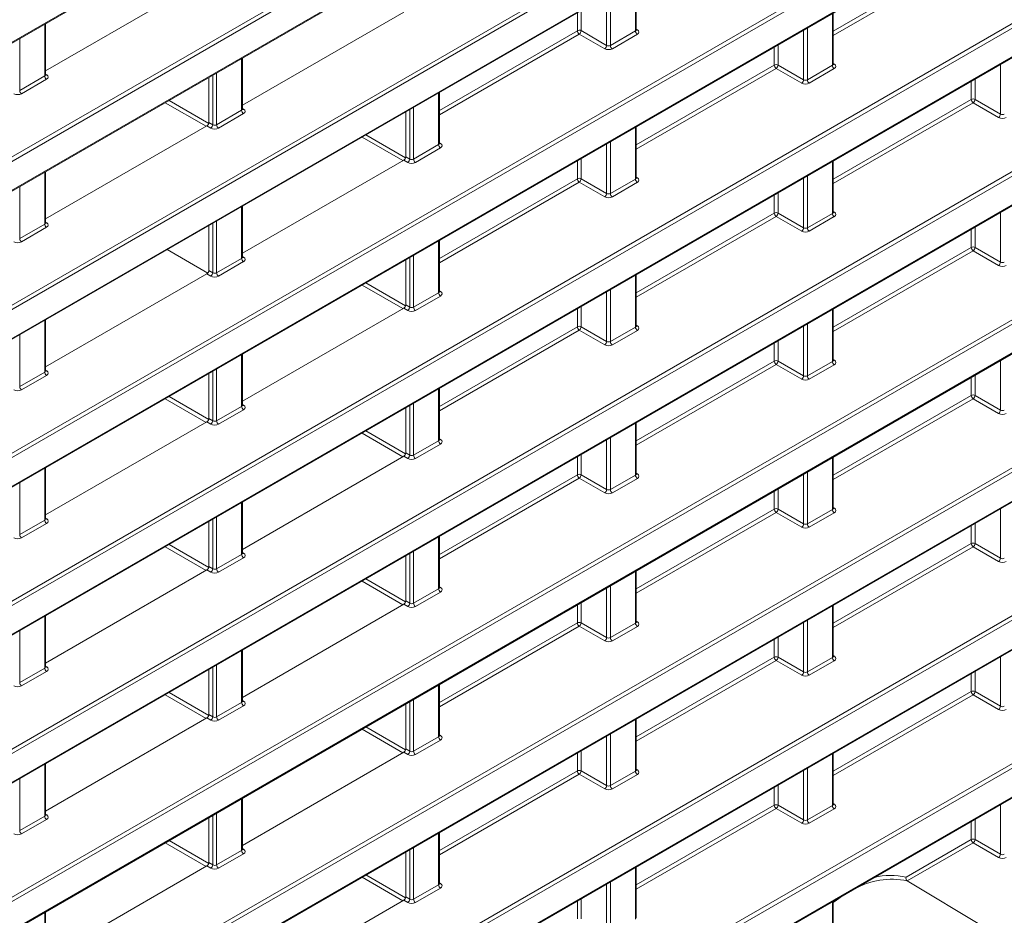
# Model space of a CAD drawing. Header units: millimetres. Extents: x 0 to 1118, y 0 to 864.
# Tile 72 of 156: x 944 to 962, y 279 to 296. Entities that reach past the tile are written whole.
import ezdxf

# ---------------------------------------------------------------- set-up
doc = ezdxf.new("R2010")
doc.units = ezdxf.units.MM

msp = doc.modelspace()

# ---------------------------------------------------------------- linework, layer by layer
at = {"color": 9, "linetype": 'Continuous', "lineweight": 0}
for p, q in [((876.84, 235.544), (1024.903, 321.019)), ((1024.938, 320.958), (876.875, 235.483)), ((876.875, 234.951), (1024.938, 320.426)), ((876.84, 232.82), (1024.903, 318.295)), ((1024.938, 318.234), (876.875, 232.759)), ((876.875, 232.227), (1024.938, 317.702)), ((876.875, 256.743), (969.407, 310.161)), ((876.84, 254.612), (969.372, 308.03)), ((969.407, 307.969), (876.875, 254.551)), ((876.875, 254.019), (969.407, 307.437)), ((876.84, 251.888), (969.372, 305.306)), ((969.407, 305.245), (876.875, 251.827)), ((876.875, 251.295), (969.407, 304.713)), ((876.84, 249.164), (969.372, 302.582)), ((969.407, 302.521), (876.875, 249.103)), ((876.875, 248.571), (969.407, 301.989)), ((876.84, 246.44), (969.372, 299.858)), ((969.407, 299.797), (876.875, 246.379)), ((876.875, 245.847), (969.407, 299.265)), ((959.239, 295.772), (961.778, 297.238)), ((961.813, 297.177), (959.239, 295.691)), ((955.6, 295.773), (955.6, 296.725)), ((955.139, 296.459), (955.139, 295.507)), ((955.069, 295.508), (955.069, 296.419)), ((954.53, 295.778), (954.53, 296.108)), ((954.6, 296.148), (954.6, 295.779)), ((959.224, 295.141), (959.224, 296.093)), ((944.728, 294.945), (944.728, 295.897)), ((876.84, 243.716), (967.117, 295.832)), ((967.151, 295.771), (876.875, 243.655)), ((951.991, 294.312), (954.53, 295.778)), ((954.565, 295.717), (951.991, 294.231)), ((955.034, 295.447), (954.565, 295.717)), ((954.6, 295.779), (955.069, 295.508)), ((955.139, 295.507), (955.6, 295.773)), ((955.615, 295.807), (955.636, 295.794)), ((958.693, 294.876), (958.693, 295.787)), ((958.763, 295.827), (958.763, 294.875)), ((944.268, 295.631), (944.268, 294.679)), ((955.635, 295.712), (955.174, 295.446)), ((958.154, 295.146), (958.154, 295.476)), ((958.224, 295.516), (958.224, 295.147)), ((948.352, 294.313), (948.352, 295.265)), ((959.239, 295.175), (959.26, 295.162)), ((876.875, 243.123), (966.717, 294.988)), ((947.891, 294.999), (947.891, 294.047)), ((955.615, 293.68), (958.154, 295.146)), ((958.189, 295.085), (955.615, 293.599)), ((958.658, 294.815), (958.189, 295.085)), ((958.224, 295.147), (958.693, 294.876)), ((958.763, 294.875), (959.224, 295.141)), ((959.259, 295.08), (958.798, 294.814)), ((962.317, 294.244), (962.317, 295.155)), ((944.268, 294.679), (944.728, 294.945)), ((944.763, 294.884), (944.302, 294.618)), ((944.743, 294.979), (944.764, 294.966)), ((947.821, 294.048), (947.821, 294.959)), ((961.778, 294.514), (961.778, 294.844)), ((961.848, 294.884), (961.848, 294.515)), ((951.976, 293.681), (951.976, 294.633)), ((947.697, 294.019), (946.945, 294.453)), ((947.016, 294.494), (947.746, 294.073)), ((959.239, 293.048), (961.778, 294.514)), ((961.813, 294.453), (959.239, 292.967)), ((962.282, 294.183), (961.813, 294.453)), ((961.848, 294.515), (962.317, 294.244)), ((947.891, 294.047), (948.352, 294.313)), ((948.367, 294.347), (948.388, 294.334)), ((951.445, 293.416), (951.445, 294.327)), ((951.515, 294.367), (951.515, 293.415)), ((947.749, 294.09), (947.821, 294.048)), ((948.387, 294.252), (947.926, 293.986)), ((947.786, 293.987), (947.713, 294.029)), ((955.6, 293.049), (955.6, 294.001)), ((951.321, 293.387), (950.569, 293.821)), ((950.64, 293.862), (951.37, 293.441)), ((955.139, 293.735), (955.139, 292.783)), ((951.515, 293.415), (951.976, 293.681)), ((952.011, 293.62), (951.55, 293.354)), ((951.991, 293.715), (952.012, 293.702)), ((955.069, 292.784), (955.069, 293.695)), ((951.41, 293.355), (951.337, 293.396)), ((951.373, 293.458), (951.445, 293.416)), ((954.53, 293.054), (954.53, 293.384)), ((954.6, 293.424), (954.6, 293.054)), ((959.224, 292.417), (959.224, 293.369)), ((944.728, 292.221), (944.728, 293.173)), ((951.991, 291.588), (954.53, 293.054)), ((954.6, 293.054), (955.069, 292.784)), ((955.139, 292.783), (955.6, 293.049)), ((955.615, 293.083), (955.636, 293.07)), ((958.693, 292.152), (958.693, 293.063)), ((958.763, 293.103), (958.763, 292.151)), ((876.84, 240.992), (966.681, 292.856)), ((944.268, 292.907), (944.268, 291.955)), ((954.565, 292.993), (951.991, 291.507)), ((955.034, 292.723), (954.565, 292.993)), ((955.635, 292.988), (955.174, 292.722)), ((966.716, 292.795), (876.875, 240.931)), ((958.154, 292.422), (958.154, 292.752)), ((958.224, 292.792), (958.224, 292.422)), ((876.875, 240.399), (967.149, 292.513)), ((948.352, 291.589), (948.352, 292.541)), ((959.239, 292.451), (959.26, 292.438)), ((947.891, 292.275), (947.891, 291.323)), ((955.615, 290.956), (958.154, 292.422)), ((958.189, 292.361), (955.615, 290.875)), ((958.658, 292.091), (958.189, 292.361)), ((958.224, 292.422), (958.693, 292.152)), ((958.763, 292.151), (959.224, 292.417)), ((959.259, 292.356), (958.798, 292.09)), ((962.317, 291.52), (962.317, 292.431)), ((944.268, 291.955), (944.728, 292.221)), ((944.763, 292.16), (944.302, 291.894)), ((944.743, 292.255), (944.764, 292.242)), ((947.821, 291.324), (947.821, 292.235)), ((961.778, 291.79), (961.778, 292.12)), ((961.848, 292.16), (961.848, 291.79)), ((951.976, 290.957), (951.976, 291.909)), ((959.239, 290.324), (961.778, 291.79)), ((961.813, 291.729), (959.239, 290.243)), ((962.282, 291.459), (961.813, 291.729)), ((961.848, 291.79), (962.317, 291.52)), ((876.84, 238.268), (969.372, 291.685)), ((969.407, 291.625), (876.875, 238.207)), ((947.891, 291.323), (948.352, 291.589)), ((948.367, 291.623), (948.388, 291.61)), ((951.445, 290.692), (951.445, 291.603)), ((951.515, 291.643), (951.515, 290.691)), ((947.749, 291.366), (947.821, 291.324)), ((948.387, 291.528), (947.926, 291.262)), ((947.786, 291.263), (947.713, 291.304)), ((955.6, 290.325), (955.6, 291.277)), ((876.875, 237.675), (969.407, 291.092)), ((951.321, 290.663), (950.569, 291.097)), ((950.64, 291.138), (951.37, 290.716)), ((955.139, 291.011), (955.139, 290.059)), ((951.515, 290.691), (951.976, 290.957)), ((952.011, 290.896), (951.55, 290.63)), ((951.991, 290.991), (952.012, 290.978)), ((955.069, 290.06), (955.069, 290.971)), ((951.41, 290.631), (951.337, 290.672)), ((951.373, 290.734), (951.445, 290.692)), ((954.53, 290.33), (954.53, 290.66)), ((954.6, 290.7), (954.6, 290.33)), ((959.224, 289.693), (959.224, 290.645)), ((944.728, 289.497), (944.728, 290.449)), ((951.991, 288.864), (954.53, 290.33)), ((954.6, 290.33), (955.069, 290.06)), ((955.139, 290.059), (955.6, 290.325)), ((955.615, 290.359), (955.636, 290.346)), ((958.693, 289.428), (958.693, 290.339)), ((958.763, 290.379), (958.763, 289.427)), ((944.268, 290.183), (944.268, 289.231)), ((954.565, 290.269), (951.991, 288.783)), ((955.034, 289.998), (954.565, 290.269)), ((955.635, 290.264), (955.174, 289.998)), ((958.154, 289.698), (958.154, 290.028)), ((958.224, 290.068), (958.224, 289.698)), ((948.352, 288.865), (948.352, 289.817)), ((955.615, 288.232), (958.154, 289.698)), ((958.189, 289.637), (955.615, 288.151)), ((958.658, 289.366), (958.189, 289.637)), ((958.224, 289.698), (958.693, 289.428)), ((958.763, 289.427), (959.224, 289.693)), ((959.259, 289.632), (958.798, 289.366)), ((959.239, 289.727), (959.26, 289.714)), ((962.317, 288.796), (962.317, 289.707)), ((944.268, 289.231), (944.728, 289.497)), ((944.763, 289.436), (944.302, 289.17)), ((944.743, 289.531), (944.764, 289.518)), ((947.821, 288.6), (947.821, 289.511)), ((947.891, 289.551), (947.891, 288.599)), ((961.778, 289.066), (961.778, 289.396)), ((961.848, 289.436), (961.848, 289.066)), ((947.016, 289.046), (947.746, 288.624)), ((951.976, 288.233), (951.976, 289.185)), ((959.239, 287.6), (961.778, 289.066)), ((961.848, 289.066), (962.317, 288.796)), ((947.697, 288.571), (946.945, 289.005)), ((947.891, 288.599), (948.352, 288.865)), ((948.367, 288.899), (948.388, 288.886)), ((951.445, 287.968), (951.445, 288.879)), ((951.515, 288.919), (951.515, 287.967)), ((961.813, 289.005), (959.239, 287.519)), ((962.282, 288.734), (961.813, 289.005)), ((948.387, 288.804), (947.926, 288.538)), ((947.786, 288.538), (947.713, 288.58)), ((947.749, 288.642), (947.821, 288.6)), ((955.6, 287.601), (955.6, 288.553)), ((951.321, 287.939), (950.569, 288.373)), ((950.64, 288.414), (951.37, 287.992)), ((955.139, 288.287), (955.139, 287.335)), ((951.515, 287.967), (951.976, 288.233)), ((952.011, 288.172), (951.55, 287.906)), ((951.991, 288.267), (952.012, 288.254)), ((955.069, 287.336), (955.069, 288.247)), ((951.41, 287.906), (951.337, 287.948)), ((951.373, 288.01), (951.445, 287.968)), ((954.53, 287.606), (954.53, 287.936)), ((954.6, 287.976), (954.6, 287.606)), ((959.224, 286.969), (959.224, 287.921)), ((944.728, 286.773), (944.728, 287.725)), ((951.991, 286.14), (954.53, 287.606)), ((954.6, 287.606), (955.069, 287.336)), ((955.139, 287.335), (955.6, 287.601)), ((955.615, 287.635), (955.636, 287.622)), ((958.693, 286.704), (958.693, 287.615)), ((958.763, 287.655), (958.763, 286.703)), ((944.268, 287.459), (944.268, 286.507)), ((954.565, 287.545), (951.991, 286.059)), ((955.034, 287.274), (954.565, 287.545)), ((955.635, 287.54), (955.174, 287.274)), ((958.154, 286.974), (958.154, 287.304)), ((958.224, 287.344), (958.224, 286.974)), ((948.352, 286.141), (948.352, 287.093)), ((955.615, 285.508), (958.154, 286.974)), ((958.189, 286.913), (955.615, 285.427)), ((958.658, 286.642), (958.189, 286.913)), ((958.224, 286.974), (958.693, 286.704)), ((958.763, 286.703), (959.224, 286.969)), ((959.259, 286.908), (958.798, 286.642)), ((959.239, 287.003), (959.26, 286.99)), ((962.317, 286.072), (962.317, 286.983)), ((944.268, 286.507), (944.728, 286.773)), ((944.763, 286.712), (944.302, 286.446)), ((944.743, 286.807), (944.764, 286.794)), ((947.821, 285.876), (947.821, 286.787)), ((947.891, 286.827), (947.891, 285.875)), ((961.778, 286.342), (961.778, 286.672)), ((961.848, 286.712), (961.848, 286.342)), ((947.016, 286.322), (947.746, 285.9)), ((951.976, 285.509), (951.976, 286.461)), ((959.239, 284.876), (961.778, 286.342)), ((961.848, 286.342), (962.317, 286.072)), ((947.697, 285.847), (946.945, 286.281)), ((947.891, 285.875), (948.352, 286.141)), ((948.367, 286.175), (948.388, 286.162)), ((951.445, 285.244), (951.445, 286.155)), ((951.515, 286.195), (951.515, 285.243)), ((961.813, 286.281), (959.239, 284.795)), ((962.282, 286.01), (961.813, 286.281)), ((948.387, 286.08), (947.926, 285.814)), ((947.786, 285.814), (947.713, 285.856)), ((947.749, 285.918), (947.821, 285.876)), ((955.6, 284.877), (955.6, 285.829)), ((951.321, 285.215), (950.569, 285.649)), ((950.64, 285.69), (951.37, 285.268)), ((951.515, 285.243), (951.976, 285.509)), ((952.011, 285.448), (951.55, 285.182)), ((951.991, 285.543), (952.012, 285.53)), ((955.069, 284.612), (955.069, 285.523)), ((955.139, 285.563), (955.139, 284.611)), ((951.41, 285.182), (951.337, 285.224)), ((951.373, 285.286), (951.445, 285.244)), ((954.53, 284.882), (954.53, 285.212)), ((954.6, 285.252), (954.6, 284.882)), ((959.224, 284.245), (959.224, 285.197)), ((944.728, 284.049), (944.728, 285.001)), ((951.991, 283.416), (954.53, 284.882)), ((954.6, 284.882), (955.069, 284.612)), ((955.139, 284.611), (955.6, 284.877)), ((955.615, 284.911), (955.636, 284.898)), ((958.693, 283.98), (958.693, 284.891)), ((958.763, 284.931), (958.763, 283.979)), ((944.268, 284.735), (944.268, 283.783)), ((954.565, 284.821), (951.991, 283.335)), ((955.034, 284.55), (954.565, 284.821)), ((955.635, 284.816), (955.174, 284.55)), ((958.154, 284.25), (958.154, 284.579)), ((958.224, 284.62), (958.224, 284.25)), ((948.352, 283.417), (948.352, 284.369)), ((955.615, 282.784), (958.154, 284.25)), ((958.189, 284.189), (955.615, 282.703)), ((958.658, 283.918), (958.189, 284.189)), ((958.224, 284.25), (958.693, 283.98)), ((958.763, 283.979), (959.224, 284.245)), ((959.259, 284.184), (958.798, 283.918)), ((959.239, 284.279), (959.26, 284.266)), ((962.317, 283.348), (962.317, 284.259)), ((944.268, 283.783), (944.728, 284.049)), ((944.763, 283.988), (944.302, 283.722)), ((944.743, 284.083), (944.764, 284.07)), ((947.821, 283.152), (947.821, 284.063)), ((947.891, 284.103), (947.891, 283.151)), ((961.778, 283.618), (961.778, 283.947)), ((961.848, 283.988), (961.848, 283.618)), ((947.016, 283.598), (947.746, 283.176)), ((951.976, 282.785), (951.976, 283.737)), ((959.239, 282.152), (961.778, 283.618)), ((961.848, 283.618), (962.317, 283.348)), ((947.697, 283.123), (946.945, 283.557)), ((947.891, 283.151), (948.352, 283.417)), ((948.367, 283.451), (948.388, 283.438)), ((951.445, 282.52), (951.445, 283.431)), ((951.515, 283.471), (951.515, 282.518)), ((961.813, 283.557), (959.239, 282.071)), ((962.282, 283.286), (961.813, 283.557)), ((948.387, 283.356), (947.926, 283.09)), ((947.786, 283.09), (947.713, 283.132)), ((947.749, 283.193), (947.821, 283.152)), ((955.6, 282.153), (955.6, 283.105)), ((951.321, 282.491), (950.569, 282.925)), ((950.64, 282.966), (951.37, 282.544)), ((951.515, 282.518), (951.976, 282.785)), ((952.011, 282.724), (951.55, 282.458)), ((951.991, 282.819), (952.012, 282.806)), ((955.069, 281.888), (955.069, 282.799)), ((955.139, 282.839), (955.139, 281.886)), ((951.41, 282.458), (951.337, 282.5)), ((951.373, 282.561), (951.445, 282.52)), ((954.53, 282.158), (954.53, 282.487)), ((954.6, 282.528), (954.6, 282.158)), ((959.224, 281.52), (959.224, 282.473)), ((944.728, 281.325), (944.728, 282.277)), ((951.991, 280.692), (954.53, 282.158)), ((954.6, 282.158), (955.069, 281.888)), ((955.139, 281.886), (955.6, 282.153)), ((955.615, 282.187), (955.636, 282.174)), ((958.693, 281.255), (958.693, 282.167)), ((958.763, 282.207), (958.763, 281.254)), ((944.268, 282.011), (944.268, 281.058)), ((954.565, 282.097), (951.991, 280.611)), ((955.034, 281.826), (954.565, 282.097)), ((955.635, 282.092), (955.174, 281.826)), ((958.154, 281.526), (958.154, 281.855)), ((958.224, 281.896), (958.224, 281.526)), ((948.352, 280.692), (948.352, 281.645)), ((955.615, 280.06), (958.154, 281.526)), ((958.189, 281.465), (955.615, 279.979)), ((958.658, 281.194), (958.189, 281.465)), ((958.224, 281.526), (958.693, 281.255)), ((958.763, 281.254), (959.224, 281.52)), ((959.259, 281.46), (958.798, 281.194)), ((959.239, 281.555), (959.26, 281.542)), ((962.317, 280.623), (962.317, 281.535)), ((944.268, 281.058), (944.728, 281.325)), ((944.763, 281.264), (944.302, 280.998)), ((944.743, 281.359), (944.764, 281.346)), ((947.821, 280.427), (947.821, 281.339)), ((947.891, 281.379), (947.891, 280.426)), ((961.778, 280.894), (961.778, 281.223)), ((961.848, 281.264), (961.848, 280.894)), ((947.016, 280.873), (947.746, 280.452)), ((951.976, 280.06), (951.976, 281.013)), ((960.579, 280.201), (961.778, 280.894)), ((961.848, 280.894), (962.317, 280.623)), ((947.697, 280.399), (946.945, 280.833)), ((947.891, 280.426), (948.352, 280.692)), ((948.367, 280.727), (948.388, 280.714)), ((951.445, 279.795), (951.445, 280.707)), ((951.515, 280.747), (951.515, 279.794)), ((961.813, 280.833), (960.602, 280.134)), ((962.282, 280.562), (961.813, 280.833)), ((948.387, 280.632), (947.926, 280.366)), ((947.786, 280.366), (947.713, 280.408)), ((947.749, 280.469), (947.821, 280.427)), ((955.6, 279.428), (955.6, 280.381)), ((951.321, 279.767), (950.569, 280.201)), ((950.639, 280.241), (951.37, 279.82)), ((951.515, 279.794), (951.976, 280.06)), ((952.011, 280), (951.55, 279.734)), ((951.991, 280.095), (952.012, 280.082)), ((955.069, 279.163), (955.069, 280.075)), ((955.139, 280.115), (955.139, 279.162)), ((951.41, 279.734), (951.337, 279.776)), ((951.373, 279.837), (951.445, 279.795)), ((954.6, 279.804), (954.6, 279.434)), ((954.53, 279.434), (954.53, 279.763)), ((959.224, 279.008), (959.224, 279.749)), ((944.728, 278.6), (944.728, 279.553))]:
    msp.add_line(p, q, dxfattribs=at)
at = {"color": 7, "linetype": 'Continuous', "lineweight": 15}
for p, q in [((876.864, 234.928), (1024.927, 320.403)), ((876.864, 232.204), (1024.927, 317.679)), ((876.864, 256.72), (969.396, 310.138)), ((876.864, 253.996), (969.396, 307.414)), ((876.864, 251.272), (969.396, 304.69)), ((876.864, 248.548), (969.396, 301.966)), ((876.864, 245.824), (969.396, 299.242)), ((947.713, 296.753), (944.743, 295.038)), ((955.615, 295.794), (955.615, 296.734)), ((951.337, 296.121), (948.367, 294.406)), ((959.239, 295.162), (959.239, 296.102)), ((944.743, 294.966), (944.743, 295.906)), ((948.367, 294.334), (948.367, 295.274)), ((876.864, 243.1), (966.706, 294.965)), ((947.749, 294.09), (947.749, 294.917)), ((951.991, 293.702), (951.991, 294.642)), ((951.373, 293.458), (951.373, 294.285)), ((947.713, 294.029), (944.743, 292.314)), ((955.615, 293.07), (955.615, 294.01)), ((951.337, 293.396), (948.367, 291.682)), ((959.239, 292.438), (959.239, 293.378)), ((944.743, 292.242), (944.743, 293.182)), ((876.864, 240.376), (967.138, 292.49)), ((948.367, 291.61), (948.367, 292.55)), ((947.749, 291.366), (947.749, 292.193)), ((951.991, 290.978), (951.991, 291.918)), ((947.729, 291.318), (946.981, 291.75)), ((951.373, 290.734), (951.373, 291.561)), ((947.713, 291.304), (944.743, 289.59)), ((955.615, 290.346), (955.615, 291.286)), ((876.864, 237.652), (969.396, 291.07)), ((951.337, 290.672), (948.367, 288.958)), ((959.239, 289.714), (959.239, 290.654)), ((944.743, 289.518), (944.743, 290.458)), ((948.367, 288.886), (948.367, 289.826)), ((947.749, 288.642), (947.749, 289.469)), ((951.991, 288.253), (951.991, 289.194)), ((951.373, 288.01), (951.373, 288.837)), ((947.713, 288.58), (944.743, 286.866)), ((955.615, 287.621), (955.615, 288.562)), ((951.337, 287.948), (948.367, 286.234)), ((959.239, 286.989), (959.239, 287.93)), ((944.743, 286.793), (944.743, 287.734)), ((948.367, 286.161), (948.367, 287.102)), ((947.749, 285.918), (947.749, 286.745)), ((951.991, 285.529), (951.991, 286.47)), ((951.373, 285.286), (951.373, 286.113)), ((947.713, 285.856), (944.743, 284.142)), ((955.615, 284.897), (955.615, 285.838)), ((951.337, 285.224), (948.367, 283.509)), ((959.239, 284.265), (959.239, 285.206)), ((944.743, 284.069), (944.743, 285.01)), ((948.367, 283.437), (948.367, 284.378)), ((947.749, 283.193), (947.749, 284.021)), ((951.991, 282.805), (951.991, 283.746)), ((951.373, 282.561), (951.373, 283.389)), ((947.713, 283.132), (944.743, 281.417)), ((955.615, 282.173), (955.615, 283.114)), ((951.337, 282.5), (948.367, 280.785)), ((959.239, 281.541), (959.239, 282.482)), ((944.743, 281.345), (944.743, 282.286)), ((948.367, 280.713), (948.367, 281.654)), ((947.749, 280.469), (947.749, 281.297)), ((951.991, 280.081), (951.991, 281.022)), ((951.373, 279.837), (951.373, 280.665)), ((947.713, 280.408), (944.743, 278.693)), ((955.615, 279.449), (955.615, 280.389)), ((962.027, 279.273), (960.602, 280.134)), ((951.337, 279.776), (948.367, 278.061)), ((959.239, 279.055), (959.239, 279.757)), ((944.743, 278.621), (944.743, 279.561))]:
    msp.add_line(p, q, dxfattribs=at)
at = {"color": 7, "linetype": 'Continuous', "lineweight": 15, "flags": 128}
msp.add_lwpolyline([(959.411, 279.857), (959.273, 279.762), (959.239, 279.737)], dxfattribs=at)
at = {"color": 9, "linetype": 'Continuous', "lineweight": 0}
for centre, radius, start, end in [((954.566, 295.71), 0.077, 63.2338, 117.3435), ((954.607, 295.782), 0.077, 182.6523, 236.7703), ((954.521, 295.783), 0.0793, 303.5222, 356.4778), ((955.677, 295.776), 0.077, 182.6523, 236.7703), ((955.621, 295.817), 0.0278, 257.8973, 303.5269), ((954.99, 295.513), 0.0793, 303.5222, 356.4778), ((955.216, 295.51), 0.077, 182.6523, 236.7703), ((958.19, 295.078), 0.077, 63.2338, 117.3435), ((958.231, 295.15), 0.077, 182.6523, 236.7703), ((958.145, 295.151), 0.0793, 303.5222, 356.4778), ((959.301, 295.144), 0.077, 182.6523, 236.7703), ((959.245, 295.185), 0.0278, 257.8973, 303.5269), ((944.805, 294.948), 0.077, 182.6523, 236.7703), ((944.749, 294.989), 0.0278, 257.7331, 303.5435), ((958.614, 294.881), 0.0793, 303.5222, 356.4778), ((958.84, 294.878), 0.077, 182.6523, 236.7703), ((944.344, 294.682), 0.077, 182.6523, 236.7703), ((961.813, 294.446), 0.077, 63.2338, 117.3435), ((961.855, 294.518), 0.077, 182.6523, 236.7703), ((961.769, 294.519), 0.0793, 303.5222, 356.4778), ((948.429, 294.316), 0.077, 182.6523, 236.7703), ((948.373, 294.357), 0.0278, 257.7331, 303.5435), ((962.238, 294.249), 0.0793, 303.5222, 356.4778), ((947.742, 294.053), 0.0793, 303.5222, 356.4778), ((947.968, 294.05), 0.077, 182.6523, 236.7703), ((952.053, 293.684), 0.077, 182.6523, 236.7703), ((951.997, 293.725), 0.0278, 257.7331, 303.5435), ((951.366, 293.421), 0.0793, 303.5222, 356.4778), ((951.592, 293.418), 0.077, 182.6523, 236.7703), ((954.566, 292.986), 0.077, 63.2338, 117.3435), ((954.607, 293.058), 0.077, 182.6523, 236.7703), ((954.521, 293.059), 0.0793, 303.5222, 356.4778), ((955.677, 293.052), 0.077, 182.6523, 236.7703), ((955.621, 293.093), 0.0278, 257.8973, 303.5269), ((954.99, 292.789), 0.0793, 303.5222, 356.4778), ((955.216, 292.786), 0.077, 182.6523, 236.7703), ((958.19, 292.354), 0.077, 63.2338, 117.3435), ((958.231, 292.426), 0.077, 182.6523, 236.7703), ((958.145, 292.427), 0.0793, 303.5222, 356.4778), ((959.301, 292.42), 0.077, 182.6523, 236.7703), ((959.245, 292.461), 0.0278, 257.8973, 303.5269), ((944.805, 292.224), 0.077, 182.6523, 236.7703), ((944.749, 292.265), 0.0278, 257.7331, 303.5435), ((958.614, 292.157), 0.0793, 303.5222, 356.4778), ((958.84, 292.154), 0.077, 182.6523, 236.7703), ((944.344, 291.958), 0.077, 182.6523, 236.7703), ((961.813, 291.722), 0.077, 63.2338, 117.3435), ((961.855, 291.794), 0.077, 182.6523, 236.7703), ((961.769, 291.795), 0.0793, 303.5222, 356.4778), ((948.429, 291.592), 0.077, 182.6523, 236.7703), ((948.373, 291.633), 0.0278, 257.7331, 303.5435), ((962.238, 291.525), 0.0793, 303.5222, 356.4778), ((947.742, 291.329), 0.0793, 303.5222, 356.4778), ((947.968, 291.326), 0.077, 182.6523, 236.7703), ((952.053, 290.96), 0.077, 182.6523, 236.7703), ((951.997, 291.001), 0.0278, 257.7331, 303.5435), ((951.366, 290.697), 0.0793, 303.5222, 356.4778), ((951.592, 290.694), 0.077, 182.6523, 236.7703), ((954.566, 290.262), 0.077, 63.2338, 117.3435), ((954.607, 290.334), 0.077, 182.6523, 236.7703), ((954.521, 290.335), 0.0793, 303.5222, 356.4778), ((955.677, 290.328), 0.077, 182.6523, 236.7703), ((955.621, 290.369), 0.0278, 257.8973, 303.5269), ((954.99, 290.065), 0.0793, 303.5222, 356.4778), ((955.216, 290.062), 0.077, 182.6523, 236.7703), ((958.19, 289.63), 0.077, 63.2338, 117.3435), ((958.231, 289.702), 0.077, 182.6523, 236.7703), ((958.145, 289.703), 0.0793, 303.5222, 356.4778), ((959.301, 289.696), 0.077, 182.6523, 236.7703), ((959.245, 289.737), 0.0278, 257.8973, 303.5269), ((944.805, 289.5), 0.077, 182.6523, 236.7703), ((944.749, 289.541), 0.0278, 257.7331, 303.5435), ((958.614, 289.433), 0.0793, 303.5222, 356.4778), ((958.84, 289.43), 0.077, 182.6523, 236.7703), ((944.344, 289.234), 0.077, 182.6523, 236.7703), ((961.813, 288.998), 0.077, 63.2338, 117.3435), ((961.855, 289.07), 0.077, 182.6523, 236.7703), ((961.769, 289.071), 0.0793, 303.5222, 356.4778), ((948.429, 288.868), 0.077, 182.6523, 236.7703), ((948.373, 288.909), 0.0278, 257.7331, 303.5435), ((962.238, 288.801), 0.0793, 303.5222, 356.4778), ((947.742, 288.605), 0.0793, 303.5222, 356.4778), ((947.968, 288.602), 0.077, 182.6523, 236.7703), ((952.053, 288.236), 0.077, 182.6523, 236.7703), ((951.997, 288.277), 0.0278, 257.7331, 303.5435), ((951.366, 287.973), 0.0793, 303.5222, 356.4778), ((951.592, 287.97), 0.077, 182.6523, 236.7703), ((954.566, 287.538), 0.077, 63.2338, 117.3435), ((954.607, 287.61), 0.077, 182.6523, 236.7703), ((954.521, 287.611), 0.0793, 303.5222, 356.4778), ((955.677, 287.604), 0.077, 182.6523, 236.7703), ((955.621, 287.645), 0.0278, 257.8973, 303.5269), ((954.99, 287.341), 0.0793, 303.5222, 356.4778), ((955.216, 287.338), 0.077, 182.6523, 236.7703), ((958.19, 286.906), 0.077, 63.2338, 117.3435), ((958.231, 286.978), 0.077, 182.6523, 236.7703), ((958.145, 286.979), 0.0793, 303.5222, 356.4778), ((959.301, 286.972), 0.077, 182.6523, 236.7703), ((959.245, 287.013), 0.0278, 257.8973, 303.5269), ((944.805, 286.776), 0.077, 182.6523, 236.7703), ((944.749, 286.817), 0.0278, 257.7331, 303.5435), ((958.614, 286.708), 0.0793, 303.5222, 356.4778), ((958.84, 286.706), 0.077, 182.6523, 236.7703), ((944.344, 286.51), 0.077, 182.6523, 236.7703), ((961.813, 286.273), 0.077, 63.2338, 117.3435), ((961.855, 286.346), 0.077, 182.6523, 236.7703), ((961.769, 286.347), 0.0793, 303.5222, 356.4778), ((948.429, 286.144), 0.077, 182.6523, 236.7703), ((948.373, 286.185), 0.0278, 257.7331, 303.5435), ((962.238, 286.076), 0.0793, 303.5222, 356.4778), ((947.742, 285.881), 0.0793, 303.5222, 356.4778), ((947.968, 285.878), 0.077, 182.6523, 236.7703), ((952.053, 285.512), 0.077, 182.6523, 236.7703), ((951.997, 285.553), 0.0278, 257.7331, 303.5435), ((951.366, 285.248), 0.0793, 303.5222, 356.4778), ((951.592, 285.246), 0.077, 182.6523, 236.7703), ((954.566, 284.813), 0.077, 63.2338, 117.3435), ((954.607, 284.885), 0.077, 182.6523, 236.7703), ((954.521, 284.887), 0.0793, 303.5222, 356.4778), ((955.677, 284.88), 0.077, 182.6523, 236.7703), ((955.621, 284.921), 0.0278, 257.8973, 303.5269), ((954.99, 284.616), 0.0793, 303.5222, 356.4778), ((955.216, 284.614), 0.077, 182.6523, 236.7703), ((958.19, 284.181), 0.077, 63.2338, 117.3435), ((958.231, 284.253), 0.077, 182.6523, 236.7703), ((958.145, 284.255), 0.0793, 303.5222, 356.4778), ((959.301, 284.248), 0.077, 182.6523, 236.7703), ((959.245, 284.289), 0.0278, 257.8973, 303.5269), ((944.805, 284.052), 0.077, 182.6523, 236.7703), ((944.749, 284.093), 0.0278, 257.7331, 303.5435), ((958.614, 283.984), 0.0793, 303.5222, 356.4778), ((958.84, 283.982), 0.077, 182.6523, 236.7703), ((944.344, 283.786), 0.077, 182.6523, 236.7703), ((961.813, 283.549), 0.077, 63.2338, 117.3435), ((961.855, 283.621), 0.077, 182.6523, 236.7703), ((961.769, 283.623), 0.0793, 303.5222, 356.4778), ((948.429, 283.42), 0.077, 182.6523, 236.7703), ((948.373, 283.461), 0.0278, 257.7331, 303.5435), ((962.238, 283.352), 0.0793, 303.5222, 356.4778), ((947.742, 283.156), 0.0793, 303.5222, 356.4778), ((947.968, 283.154), 0.077, 182.6523, 236.7703), ((952.053, 282.788), 0.077, 182.6523, 236.7703), ((951.997, 282.829), 0.0278, 257.7331, 303.5435), ((951.366, 282.524), 0.0793, 303.5222, 356.4778), ((951.592, 282.522), 0.077, 182.6523, 236.7703), ((954.566, 282.089), 0.077, 63.2338, 117.3435), ((954.607, 282.161), 0.077, 182.6523, 236.7703), ((954.521, 282.163), 0.0793, 303.5222, 356.4778), ((955.677, 282.156), 0.077, 182.6523, 236.7703), ((955.621, 282.197), 0.0278, 257.8973, 303.5269), ((954.99, 281.892), 0.0793, 303.5222, 356.4778), ((955.216, 281.89), 0.077, 182.6523, 236.7703), ((958.19, 281.457), 0.077, 63.2338, 117.3435), ((958.231, 281.529), 0.077, 182.6523, 236.7703), ((958.145, 281.531), 0.0793, 303.5222, 356.4778), ((959.301, 281.524), 0.077, 182.6523, 236.7703), ((959.245, 281.565), 0.0278, 257.8973, 303.5269), ((944.805, 281.328), 0.077, 182.6523, 236.7703), ((944.749, 281.369), 0.0278, 257.7331, 303.5435), ((958.614, 281.26), 0.0793, 303.5222, 356.4778), ((958.84, 281.258), 0.077, 182.6523, 236.7703), ((944.344, 281.062), 0.077, 182.6523, 236.7703), ((961.813, 280.825), 0.077, 63.2338, 117.3435), ((961.855, 280.897), 0.077, 182.6523, 236.7703), ((961.769, 280.899), 0.0793, 303.5222, 356.4778), ((948.429, 280.696), 0.077, 182.6523, 236.7703), ((948.373, 280.737), 0.0278, 257.7331, 303.5435), ((962.238, 280.628), 0.0793, 303.5222, 356.4778), ((947.742, 280.432), 0.0793, 303.5222, 356.4778), ((947.968, 280.43), 0.077, 182.6523, 236.7703), ((952.053, 280.064), 0.077, 182.6523, 236.7703), ((951.997, 280.105), 0.0278, 257.7331, 303.5435), ((951.366, 279.8), 0.0793, 303.5222, 356.4778), ((951.592, 279.798), 0.077, 182.6523, 236.7703)]:
    msp.add_arc(centre, radius, start, end, dxfattribs=at)
at = {"color": 7, "linetype": 'Continuous', "lineweight": 15}
for centre, radius, start, end in [((960.321, 278.739), 1.423, 78.6044, 119.5932), ((960.301, 279.047), 1.187, 76.4527, 104.8541)]:
    msp.add_arc(centre, radius, start, end, dxfattribs=at)
at = {"color": 9, "linetype": 'Continuous', "lineweight": 0}
for centre, major_axis, ratio, start_param, end_param in [((955.565, 295.795), (0.05, -0.0016), 0.597067, 5.516493, 6.301891), ((955.564, 295.754), (0.1, -0.0015), 0.587275, 5.506822, 7.060165), ((955.103, 295.488), (0.1, -0.0015), 0.587275, 3.953479, 5.506822), ((955.104, 295.529), (0.05, -0.0016), 0.597067, 3.96315, 5.516493), ((959.189, 295.163), (0.05, -0.0016), 0.597067, 5.516493, 6.301891), ((959.188, 295.122), (0.1, -0.0015), 0.587275, 5.506822, 7.060165), ((944.693, 294.967), (0.05, -0.0016), 0.597067, 5.516493, 6.301891), ((944.692, 294.926), (0.1, -0.0015), 0.587275, 5.506822, 7.060165), ((958.727, 294.856), (0.1, -0.0015), 0.587275, 3.953479, 5.506822), ((958.728, 294.897), (0.05, -0.0016), 0.597067, 3.96315, 5.516493), ((944.232, 294.66), (0.1, -0.0015), 0.587275, 3.953479, 5.506822), ((948.317, 294.335), (0.05, -0.0016), 0.597067, 5.516493, 6.301891), ((948.316, 294.294), (0.1, -0.0015), 0.587275, 5.506822, 7.060165), ((962.351, 294.224), (0.1, -0.0015), 0.587275, 3.953479, 5.506822), ((962.352, 294.265), (0.05, -0.0016), 0.597067, 3.96315, 5.516493), ((947.855, 294.028), (0.1, -0.0015), 0.587275, 3.953479, 5.506822), ((947.856, 294.069), (0.05, -0.0016), 0.597067, 3.96315, 5.516493), ((951.941, 293.703), (0.05, -0.0016), 0.597067, 5.516493, 6.301891), ((951.94, 293.662), (0.1, -0.0015), 0.587275, 5.506822, 7.060165), ((951.48, 293.437), (0.05, -0.0016), 0.597067, 3.96315, 5.516493), ((951.479, 293.396), (0.1, -0.0015), 0.587275, 3.953479, 5.506822), ((955.565, 293.071), (0.05, -0.0016), 0.597067, 5.516493, 6.301891), ((955.564, 293.03), (0.1, -0.0015), 0.587275, 5.506822, 7.060165), ((955.103, 292.764), (0.1, -0.0015), 0.587275, 3.953479, 5.506822), ((955.104, 292.805), (0.05, -0.0016), 0.597067, 3.96315, 5.516493), ((959.189, 292.439), (0.05, -0.0016), 0.597067, 5.516493, 6.301891), ((959.188, 292.398), (0.1, -0.0015), 0.587275, 5.506822, 7.060165), ((944.693, 292.243), (0.05, -0.0016), 0.597067, 5.516493, 6.301891), ((944.692, 292.202), (0.1, -0.0015), 0.587275, 5.506822, 7.060165), ((958.727, 292.132), (0.1, -0.0015), 0.587275, 3.953479, 5.506822), ((958.728, 292.173), (0.05, -0.0016), 0.597067, 3.96315, 5.516493), ((944.232, 291.936), (0.1, -0.0015), 0.587275, 3.953479, 5.506822), ((948.317, 291.611), (0.05, -0.0016), 0.597067, 5.516493, 6.301891), ((948.316, 291.57), (0.1, -0.0015), 0.587275, 5.506822, 7.060165), ((962.351, 291.5), (0.1, -0.0015), 0.587275, 3.953479, 5.506822), ((962.352, 291.541), (0.05, -0.0016), 0.597067, 3.96315, 5.516493), ((947.855, 291.304), (0.1, -0.0015), 0.587275, 3.953479, 5.506822), ((947.856, 291.345), (0.05, -0.0016), 0.597067, 3.96315, 5.516493), ((951.941, 290.979), (0.05, -0.0016), 0.597067, 5.516493, 6.301891), ((951.94, 290.938), (0.1, -0.0015), 0.587275, 5.506822, 7.060165), ((951.48, 290.713), (0.05, -0.0016), 0.597067, 3.96315, 5.516493), ((951.479, 290.672), (0.1, -0.0015), 0.587275, 3.953479, 5.506822), ((955.565, 290.347), (0.05, -0.0016), 0.597067, 5.516493, 6.301891), ((955.564, 290.306), (0.1, -0.0015), 0.587275, 5.506822, 7.060165), ((955.103, 290.04), (0.1, -0.0015), 0.587275, 3.953479, 5.506822), ((955.104, 290.081), (0.05, -0.0016), 0.597067, 3.96315, 5.516493), ((959.189, 289.715), (0.05, -0.0016), 0.597067, 5.516493, 6.301891), ((959.188, 289.674), (0.1, -0.0015), 0.587275, 5.506822, 7.060165), ((944.693, 289.519), (0.05, -0.0016), 0.597067, 5.516493, 6.301891), ((944.692, 289.478), (0.1, -0.0015), 0.587275, 5.506822, 7.060165), ((958.728, 289.448), (0.05, -0.0016), 0.597067, 3.96315, 5.516493), ((958.727, 289.408), (0.1, -0.0015), 0.587275, 3.953479, 5.506822), ((944.232, 289.212), (0.1, -0.0015), 0.587275, 3.953479, 5.506822), ((948.317, 288.887), (0.05, -0.0016), 0.597067, 5.516493, 6.301891), ((948.316, 288.846), (0.1, -0.0015), 0.587275, 5.506822, 7.060165), ((962.351, 288.776), (0.1, -0.0015), 0.587275, 3.953479, 5.506822), ((962.352, 288.816), (0.05, -0.0016), 0.597067, 3.96315, 5.516493), ((947.855, 288.58), (0.1, -0.0015), 0.587275, 3.953479, 5.506822), ((947.856, 288.62), (0.05, -0.0016), 0.597067, 3.96315, 5.516493), ((951.941, 288.255), (0.05, -0.0016), 0.597067, 5.516493, 6.301891), ((951.94, 288.214), (0.1, -0.0015), 0.587275, 5.506822, 7.060165), ((951.48, 287.988), (0.05, -0.0016), 0.597067, 3.96315, 5.516493), ((951.479, 287.948), (0.1, -0.0015), 0.587275, 3.953479, 5.506822), ((955.565, 287.622), (0.05, -0.0016), 0.597067, 5.516493, 6.301891), ((955.564, 287.582), (0.1, -0.0015), 0.587275, 5.506822, 7.060165), ((955.103, 287.316), (0.1, -0.0015), 0.587275, 3.953479, 5.506822), ((955.104, 287.356), (0.05, -0.0016), 0.597067, 3.96315, 5.516493), ((959.189, 286.99), (0.05, -0.0016), 0.597067, 5.516493, 6.301891), ((959.188, 286.95), (0.1, -0.0015), 0.587275, 5.506822, 7.060165), ((944.693, 286.794), (0.05, -0.0016), 0.597067, 5.516493, 6.301891), ((944.692, 286.754), (0.1, -0.0015), 0.587275, 5.506822, 7.060165), ((958.728, 286.724), (0.05, -0.0016), 0.597067, 3.96315, 5.516493), ((958.727, 286.684), (0.1, -0.0015), 0.587275, 3.953479, 5.506822), ((944.232, 286.488), (0.1, -0.0015), 0.587275, 3.953479, 5.506822), ((948.317, 286.162), (0.05, -0.0016), 0.597067, 5.516493, 6.301891), ((948.316, 286.122), (0.1, -0.0015), 0.587275, 5.506822, 7.060165), ((962.351, 286.052), (0.1, -0.0015), 0.587275, 3.953479, 5.506822), ((962.352, 286.092), (0.05, -0.0016), 0.597067, 3.96315, 5.516493), ((947.855, 285.856), (0.1, -0.0015), 0.587275, 3.953479, 5.506822), ((947.856, 285.896), (0.05, -0.0016), 0.597067, 3.96315, 5.516493), ((951.941, 285.53), (0.05, -0.0016), 0.597067, 5.516493, 6.301891), ((951.94, 285.49), (0.1, -0.0015), 0.587275, 5.506822, 7.060165), ((951.48, 285.264), (0.05, -0.0016), 0.597067, 3.96315, 5.516493), ((951.479, 285.224), (0.1, -0.0015), 0.587275, 3.953479, 5.506822), ((955.565, 284.898), (0.05, -0.0016), 0.597067, 5.516493, 6.301891), ((955.564, 284.858), (0.1, -0.0015), 0.587275, 5.506822, 7.060165), ((955.103, 284.592), (0.1, -0.0015), 0.587275, 3.953479, 5.506822), ((955.104, 284.632), (0.05, -0.0016), 0.597067, 3.96315, 5.516493), ((959.189, 284.266), (0.05, -0.0016), 0.597067, 5.516493, 6.301891), ((959.188, 284.226), (0.1, -0.0015), 0.587275, 5.506822, 7.060165), ((944.693, 284.07), (0.05, -0.0016), 0.597067, 5.516493, 6.301891), ((944.692, 284.03), (0.1, -0.0015), 0.587275, 5.506822, 7.060165), ((958.728, 284), (0.05, -0.0016), 0.597067, 3.96315, 5.516493), ((958.727, 283.96), (0.1, -0.0015), 0.587275, 3.953479, 5.506822), ((944.232, 283.764), (0.1, -0.0015), 0.587275, 3.953479, 5.506822), ((948.317, 283.438), (0.05, -0.0016), 0.597067, 5.516493, 6.301891), ((948.316, 283.398), (0.1, -0.0015), 0.587275, 5.506822, 7.060165), ((962.351, 283.328), (0.1, -0.0015), 0.587275, 3.953479, 5.506822), ((962.352, 283.368), (0.05, -0.0016), 0.597067, 3.96315, 5.516493), ((947.855, 283.132), (0.1, -0.0015), 0.587275, 3.953479, 5.506822), ((947.856, 283.172), (0.05, -0.0016), 0.597067, 3.96315, 5.516493), ((951.941, 282.806), (0.05, -0.0016), 0.597067, 5.516493, 6.301891), ((951.94, 282.766), (0.1, -0.0015), 0.587275, 5.506822, 7.060165), ((951.48, 282.54), (0.05, -0.0016), 0.597067, 3.96315, 5.516493), ((951.479, 282.5), (0.1, -0.0015), 0.587275, 3.953479, 5.506822), ((955.565, 282.174), (0.05, -0.0016), 0.597067, 5.516493, 6.301891), ((955.564, 282.134), (0.1, -0.0015), 0.587275, 5.506822, 7.060165), ((955.103, 281.868), (0.1, -0.0015), 0.587275, 3.953479, 5.506822), ((955.104, 281.908), (0.05, -0.0016), 0.597067, 3.96315, 5.516493), ((959.189, 281.542), (0.05, -0.0016), 0.597067, 5.516493, 6.301891), ((959.188, 281.502), (0.1, -0.0015), 0.587275, 5.506822, 7.060165), ((944.693, 281.346), (0.05, -0.0016), 0.597067, 5.516493, 6.301891), ((944.692, 281.306), (0.1, -0.0015), 0.587275, 5.506822, 7.060165), ((958.728, 281.276), (0.05, -0.0016), 0.597067, 3.96315, 5.516493), ((958.727, 281.236), (0.1, -0.0015), 0.587275, 3.953479, 5.506822), ((944.232, 281.04), (0.1, -0.0015), 0.587275, 3.953479, 5.506822), ((948.317, 280.714), (0.05, -0.0016), 0.597067, 5.516493, 6.301891), ((948.316, 280.674), (0.1, -0.0015), 0.587275, 5.506822, 7.060165), ((962.351, 280.604), (0.1, -0.0015), 0.587275, 3.953479, 5.506822), ((962.352, 280.644), (0.05, -0.0016), 0.597067, 3.96315, 5.516493), ((947.855, 280.408), (0.1, -0.0015), 0.587275, 3.953479, 5.506822), ((947.856, 280.448), (0.05, -0.0016), 0.597067, 3.96315, 5.516493), ((951.941, 280.082), (0.05, -0.0016), 0.597067, 5.516493, 6.301891), ((951.94, 280.042), (0.1, -0.0015), 0.587275, 5.506822, 7.060165), ((951.48, 279.816), (0.05, -0.0016), 0.597067, 3.96315, 5.516493), ((951.479, 279.776), (0.1, -0.0015), 0.587275, 3.953479, 5.506822)]:
    msp.add_ellipse(centre, major_axis=major_axis, ratio=ratio, start_param=start_param, end_param=end_param, dxfattribs=at)
at = {"color": 7, "linetype": 'Continuous', "lineweight": 15}
for centre in [(947.713, 294.069), (951.337, 293.437), (947.713, 291.345), (951.337, 290.713), (947.713, 288.621), (951.337, 287.989), (947.713, 285.897), (951.337, 285.265), (947.713, 283.173), (951.337, 282.541), (947.713, 280.449), (951.337, 279.817)]:
    msp.add_ellipse(centre, major_axis=(0.025, 0.0433), ratio=0.577557, start_param=3.927062, end_param=5.497554, dxfattribs=at)
for points, knots in [([(955.616, 295.788), (955.616, 295.788), (955.616, 295.787), (955.614, 295.792), (955.615, 295.794), (955.615, 295.794)], [0, 0, 0, 0, 0.251447, 0.972188, 1, 1, 1, 1]), ([(959.24, 295.156), (959.24, 295.156), (959.24, 295.155), (959.238, 295.16), (959.239, 295.161), (959.239, 295.162)], [0, 0, 0, 0, 0.251447, 0.972188, 1, 1, 1, 1]), ([(944.744, 294.96), (944.744, 294.96), (944.745, 294.959), (944.743, 294.964), (944.743, 294.966), (944.743, 294.966)], [0, 0, 0, 0, 0.251158, 0.971068, 1, 1, 1, 1]), ([(948.368, 294.328), (948.368, 294.328), (948.368, 294.327), (948.367, 294.332), (948.367, 294.334), (948.367, 294.334)], [0, 0, 0, 0, 0.251158, 0.971068, 1, 1, 1, 1]), ([(951.992, 293.696), (951.992, 293.696), (951.992, 293.695), (951.99, 293.7), (951.991, 293.701), (951.991, 293.702)], [0, 0, 0, 0, 0.251158, 0.971068, 1, 1, 1, 1]), ([(955.616, 293.064), (955.616, 293.064), (955.616, 293.063), (955.614, 293.068), (955.615, 293.069), (955.615, 293.07)], [0, 0, 0, 0, 0.251447, 0.972188, 1, 1, 1, 1]), ([(959.24, 292.432), (959.24, 292.432), (959.24, 292.431), (959.238, 292.436), (959.239, 292.437), (959.239, 292.437)], [0, 0, 0, 0, 0.251447, 0.972188, 1, 1, 1, 1]), ([(944.744, 292.236), (944.744, 292.236), (944.745, 292.235), (944.743, 292.24), (944.743, 292.241), (944.743, 292.242)], [0, 0, 0, 0, 0.251158, 0.971068, 1, 1, 1, 1]), ([(948.368, 291.604), (948.368, 291.604), (948.368, 291.603), (948.367, 291.608), (948.367, 291.609), (948.367, 291.609)], [0, 0, 0, 0, 0.251158, 0.971068, 1, 1, 1, 1]), ([(951.992, 290.972), (951.992, 290.972), (951.992, 290.971), (951.99, 290.976), (951.991, 290.977), (951.991, 290.977)], [0, 0, 0, 0, 0.251158, 0.971068, 1, 1, 1, 1]), ([(955.616, 290.34), (955.616, 290.34), (955.616, 290.339), (955.614, 290.344), (955.615, 290.345), (955.615, 290.345)], [0, 0, 0, 0, 0.251447, 0.972188, 1, 1, 1, 1]), ([(959.24, 289.708), (959.24, 289.708), (959.24, 289.707), (959.238, 289.712), (959.239, 289.713), (959.239, 289.713)], [0, 0, 0, 0, 0.251447, 0.972188, 1, 1, 1, 1]), ([(944.744, 289.512), (944.744, 289.512), (944.745, 289.511), (944.743, 289.516), (944.743, 289.517), (944.743, 289.517)], [0, 0, 0, 0, 0.251158, 0.971068, 1, 1, 1, 1]), ([(948.368, 288.88), (948.368, 288.88), (948.368, 288.879), (948.367, 288.884), (948.367, 288.885), (948.367, 288.885)], [0, 0, 0, 0, 0.251158, 0.971068, 1, 1, 1, 1]), ([(951.992, 288.248), (951.992, 288.248), (951.992, 288.247), (951.99, 288.252), (951.991, 288.253), (951.991, 288.253)], [0, 0, 0, 0, 0.251158, 0.971068, 1, 1, 1, 1]), ([(955.616, 287.616), (955.616, 287.616), (955.616, 287.615), (955.614, 287.62), (955.615, 287.621), (955.615, 287.621)], [0, 0, 0, 0, 0.251447, 0.972188, 1, 1, 1, 1]), ([(959.24, 286.984), (959.24, 286.984), (959.24, 286.983), (959.238, 286.988), (959.239, 286.989), (959.239, 286.989)], [0, 0, 0, 0, 0.251447, 0.972188, 1, 1, 1, 1]), ([(944.744, 286.788), (944.744, 286.788), (944.745, 286.787), (944.743, 286.792), (944.743, 286.793), (944.743, 286.793)], [0, 0, 0, 0, 0.251158, 0.971068, 1, 1, 1, 1]), ([(948.368, 286.156), (948.368, 286.156), (948.368, 286.155), (948.367, 286.16), (948.367, 286.161), (948.367, 286.161)], [0, 0, 0, 0, 0.251158, 0.971068, 1, 1, 1, 1]), ([(951.992, 285.524), (951.992, 285.524), (951.992, 285.523), (951.99, 285.528), (951.991, 285.529), (951.991, 285.529)], [0, 0, 0, 0, 0.251158, 0.971068, 1, 1, 1, 1]), ([(955.616, 284.892), (955.616, 284.892), (955.616, 284.891), (955.614, 284.896), (955.615, 284.897), (955.615, 284.897)], [0, 0, 0, 0, 0.251447, 0.972188, 1, 1, 1, 1]), ([(959.24, 284.26), (959.24, 284.26), (959.24, 284.259), (959.238, 284.264), (959.239, 284.265), (959.239, 284.265)], [0, 0, 0, 0, 0.251447, 0.972188, 1, 1, 1, 1]), ([(944.744, 284.064), (944.744, 284.064), (944.745, 284.063), (944.743, 284.068), (944.743, 284.069), (944.743, 284.069)], [0, 0, 0, 0, 0.251158, 0.971068, 1, 1, 1, 1]), ([(948.368, 283.432), (948.368, 283.432), (948.368, 283.431), (948.367, 283.436), (948.367, 283.437), (948.367, 283.437)], [0, 0, 0, 0, 0.251158, 0.971068, 1, 1, 1, 1]), ([(951.992, 282.8), (951.992, 282.8), (951.992, 282.799), (951.99, 282.804), (951.991, 282.805), (951.991, 282.805)], [0, 0, 0, 0, 0.251158, 0.971068, 1, 1, 1, 1]), ([(955.616, 282.168), (955.616, 282.168), (955.616, 282.167), (955.614, 282.172), (955.615, 282.173), (955.615, 282.173)], [0, 0, 0, 0, 0.251447, 0.972188, 1, 1, 1, 1]), ([(959.24, 281.536), (959.24, 281.536), (959.24, 281.535), (959.238, 281.54), (959.239, 281.541), (959.239, 281.541)], [0, 0, 0, 0, 0.251447, 0.972188, 1, 1, 1, 1]), ([(944.744, 281.34), (944.744, 281.34), (944.745, 281.339), (944.743, 281.344), (944.743, 281.345), (944.743, 281.345)], [0, 0, 0, 0, 0.251158, 0.971068, 1, 1, 1, 1]), ([(948.368, 280.708), (948.368, 280.708), (948.368, 280.707), (948.367, 280.712), (948.367, 280.713), (948.367, 280.713)], [0, 0, 0, 0, 0.251158, 0.971068, 1, 1, 1, 1]), ([(960.602, 280.134), (960.592, 280.14), (960.585, 280.15), (960.576, 280.175), (960.576, 280.19), (960.579, 280.201)], [0, 0, 0, 0, 0.5, 0.5, 1, 1, 1, 1]), ([(951.992, 280.076), (951.992, 280.076), (951.992, 280.075), (951.99, 280.08), (951.991, 280.081), (951.991, 280.081)], [0, 0, 0, 0, 0.251158, 0.971068, 1, 1, 1, 1])]:
    msp.add_open_spline(points, degree=3, knots=knots, dxfattribs=at)

doc.saveas('drawing.dxf')
